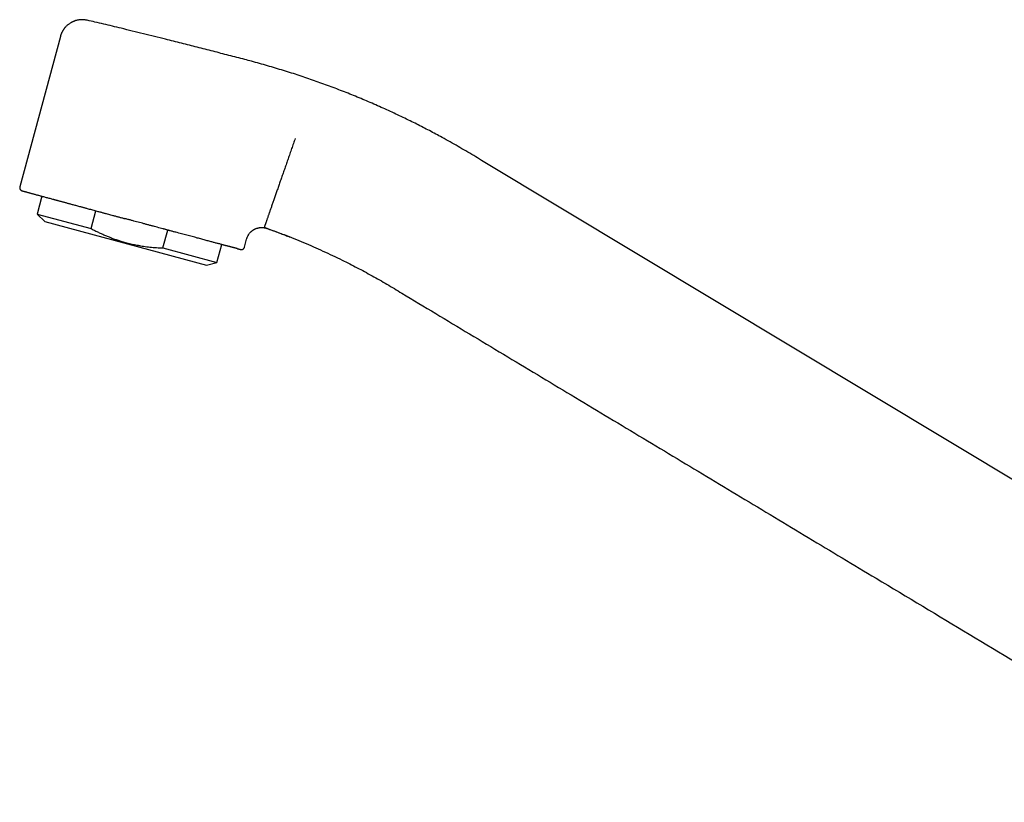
# Model space of a CAD drawing. Header units: millimetres. Extents: x 8 to 763, y 12 to 560.
# Tile 1 of 24: x 27 to 154, y 460 to 560. Entities that reach past the tile are written whole.
import ezdxf

# ---------------------------------------------------------------- set-up
doc = ezdxf.new("R2010")
doc.units = ezdxf.units.MM

msp = doc.modelspace()

# ---------------------------------------------------------------- linework, layer by layer
at = {"color": 7, "linetype": 'Continuous', "lineweight": 30}
for p, q in [((32.51, 558.25), (27.28, 538.86)), ((208.89, 468.94), (86.84, 542.28)), ((30.14, 537.66), (29.52, 535.36)), ((29.52, 535.36), (30.5, 534.38)), ((29.52, 535.36), (36.48, 533.48)), ((36.48, 533.48), (37.1, 535.78)), ((30.5, 534.38), (51.35, 528.75)), ((45.74, 530.99), (46.36, 533.29)), ((56.25, 531.07), (56.54, 532.14)), ((45.74, 530.99), (52.69, 529.11)), ((52.69, 529.11), (53.32, 531.43)), ((55.36, 530.89), (55.39, 530.88)), ((51.35, 528.75), (52.69, 529.11))]:
    msp.add_line(p, q, dxfattribs=at)
for points, knots in [([(35.97, 560.34), (35.92, 560.35), (35.81, 560.37), (35.65, 560.39), (35.49, 560.41), (35.33, 560.41), (35.17, 560.41), (35.02, 560.39), (34.88, 560.38), (34.74, 560.35), (34.61, 560.32), (34.49, 560.29), (34.38, 560.25), (34.29, 560.22), (34.2, 560.18), (34.11, 560.14), (34.03, 560.11), (33.95, 560.06), (33.84, 560), (33.73, 559.93), (33.61, 559.85), (33.48, 559.75), (33.34, 559.63), (33.23, 559.52), (33.14, 559.43), (33.08, 559.35), (33.01, 559.27), (32.97, 559.21), (32.92, 559.15), (32.89, 559.1), (32.86, 559.05), (32.84, 559.01), (32.81, 558.98), (32.8, 558.95), (32.79, 558.93), (32.78, 558.92), (32.77, 558.9), (32.75, 558.86), (32.73, 558.82), (32.7, 558.77), (32.67, 558.71), (32.64, 558.64), (32.61, 558.55), (32.57, 558.46), (32.54, 558.36), (32.52, 558.29), (32.51, 558.25)], [0, 0, 0, 0, 0.034775, 0.072617, 0.109616, 0.145647, 0.18059, 0.214337, 0.246791, 0.277865, 0.307484, 0.335582, 0.360387, 0.383782, 0.405738, 0.42623, 0.445243, 0.463748, 0.493257, 0.523269, 0.553751, 0.593169, 0.633213, 0.673797, 0.697931, 0.721375, 0.74308, 0.763063, 0.777066, 0.7901, 0.802177, 0.813304, 0.823213, 0.830922, 0.833925, 0.837036, 0.842506, 0.850498, 0.860988, 0.873939, 0.889306, 0.907035, 0.927056, 0.949289, 0.97364, 1, 1, 1, 1]), ([(56.29, 555.28), (55.61, 555.46), (54.25, 555.81), (52.21, 556.34), (50.17, 556.85), (48.13, 557.37), (45.81, 557.95), (43.22, 558.59), (40.94, 559.16), (39.23, 559.58), (38.11, 559.85), (37.02, 560.1), (36.31, 560.26), (35.97, 560.34)], [0, 0, 0, 0, 0.100604, 0.20121, 0.301818, 0.402424, 0.503026, 0.643866, 0.784706, 0.840035, 0.895361, 0.950682, 1, 1, 1, 1]), ([(35.97, 560.34), (35.97, 560.34), (35.97, 560.34), (35.97, 560.34), (35.97, 560.34)], [0, 0, 0, 0, 0.859166, 1, 1, 1, 1]), ([(86.84, 542.28), (86.5, 542.48), (85.83, 542.89), (84.82, 543.49), (83.8, 544.08), (82.77, 544.66), (81.82, 545.19), (80.93, 545.67), (80.11, 546.11), (79.29, 546.53), (78.47, 546.95), (77.61, 547.38), (76.71, 547.81), (75.78, 548.25), (74.84, 548.69), (73.9, 549.11), (72.95, 549.53), (72.01, 549.94), (71.05, 550.34), (70.1, 550.73), (69.14, 551.11), (68.18, 551.48), (67.21, 551.85), (66.24, 552.21), (65.27, 552.55), (64.3, 552.89), (63.32, 553.22), (62.32, 553.54), (61.3, 553.85), (60.27, 554.17), (59.23, 554.47), (58.19, 554.76), (57.21, 555.03), (56.58, 555.2), (56.29, 555.28)], [0, 0, 0, 0, 0.035333, 0.070669, 0.106006, 0.141342, 0.176676, 0.204437, 0.232197, 0.259956, 0.287716, 0.315476, 0.346459, 0.377444, 0.40843, 0.439418, 0.470406, 0.501395, 0.532384, 0.563373, 0.594361, 0.625347, 0.656331, 0.687315, 0.718297, 0.749279, 0.780261, 0.811244, 0.843703, 0.876164, 0.908627, 0.941089, 0.973551, 1, 1, 1, 1]), ([(62.8, 545.1), (62.76, 544.99), (62.68, 544.77), (62.57, 544.45), (62.46, 544.12), (62.34, 543.79), (62.23, 543.46), (62.11, 543.12), (61.99, 542.8), (61.88, 542.48), (61.78, 542.17), (61.67, 541.86), (61.56, 541.55), (61.45, 541.24), (61.35, 540.93), (61.24, 540.63), (61.14, 540.34), (61.04, 540.04), (60.93, 539.75), (60.83, 539.46), (60.74, 539.18), (60.64, 538.9), (60.54, 538.62), (60.45, 538.35), (60.35, 538.08), (60.26, 537.82), (60.17, 537.57), (60.09, 537.32), (60, 537.07), (59.92, 536.84), (59.84, 536.61), (59.76, 536.39), (59.69, 536.18), (59.62, 535.97), (59.55, 535.77), (59.48, 535.58), (59.42, 535.4), (59.36, 535.23), (59.3, 535.07), (59.25, 534.91), (59.2, 534.77), (59.15, 534.63), (59.11, 534.5), (59.06, 534.37), (59.02, 534.25), (58.98, 534.15), (58.95, 534.05), (58.92, 533.96), (58.89, 533.89), (58.87, 533.82), (58.85, 533.77), (58.84, 533.73), (58.83, 533.7), (58.82, 533.67), (58.81, 533.65), (58.81, 533.65), (58.81, 533.65)], [0, 0, 0, 0, 0.018128, 0.036461, 0.054996, 0.073727, 0.092651, 0.111762, 0.131052, 0.148889, 0.166867, 0.184981, 0.203224, 0.221592, 0.240077, 0.258188, 0.276398, 0.2947, 0.313087, 0.331553, 0.350089, 0.368689, 0.387345, 0.406049, 0.424793, 0.443569, 0.46237, 0.481187, 0.500013, 0.518838, 0.537655, 0.556456, 0.575232, 0.593976, 0.612679, 0.631334, 0.649933, 0.668469, 0.686934, 0.70532, 0.723621, 0.741831, 0.759941, 0.780099, 0.800117, 0.819986, 0.839698, 0.859247, 0.878624, 0.897824, 0.915263, 0.932543, 0.94966, 0.966611, 0.983392, 1, 1, 1, 1]), ([(27.28, 538.86), (27.28, 538.84), (27.27, 538.81), (27.27, 538.77), (27.27, 538.74), (27.27, 538.7), (27.28, 538.65), (27.29, 538.61), (27.31, 538.57), (27.33, 538.54), (27.35, 538.51), (27.37, 538.49), (27.39, 538.46), (27.42, 538.44), (27.44, 538.42), (27.45, 538.42), (27.46, 538.41), (27.47, 538.4), (27.49, 538.4), (27.5, 538.39), (27.51, 538.38), (27.52, 538.38), (27.53, 538.38), (27.54, 538.38), (27.54, 538.37), (27.55, 538.37), (27.56, 538.37), (27.58, 538.36), (27.6, 538.35), (27.63, 538.35), (27.67, 538.33), (27.72, 538.32), (27.78, 538.3), (27.85, 538.28), (27.94, 538.26), (28.03, 538.23), (28.14, 538.2), (28.25, 538.17), (28.37, 538.14), (28.5, 538.1), (28.64, 538.07), (28.79, 538.02), (28.95, 537.98), (29.12, 537.93), (29.31, 537.88), (29.5, 537.83), (29.7, 537.78), (29.9, 537.72), (30.12, 537.66), (30.34, 537.6), (30.57, 537.54), (30.8, 537.48), (31.03, 537.42), (31.27, 537.35), (31.45, 537.3), (31.58, 537.27), (31.66, 537.24), (31.75, 537.22), (31.83, 537.2), (31.93, 537.17), (32.03, 537.15), (32.14, 537.12), (32.25, 537.09), (32.38, 537.05), (32.51, 537.02), (32.65, 536.98), (32.8, 536.94), (32.96, 536.89), (33.12, 536.85), (33.29, 536.8), (33.46, 536.76), (33.64, 536.71), (33.83, 536.66), (34.02, 536.61), (34.16, 536.57), (34.23, 536.55)], [0, 0, 0, 0, 0.0031784, 0.00588, 0.0080362, 0.0097106, 0.0132709, 0.0173088, 0.0194693, 0.0216529, 0.0238656, 0.0261147, 0.0291824, 0.0320854, 0.0342238, 0.0353365, 0.036101, 0.0388083, 0.0419485, 0.0455492, 0.0496283, 0.0544344, 0.0597897, 0.0657011, 0.0720423, 0.0784524, 0.0849104, 0.100323, 0.1160038, 0.1350227, 0.1544256, 0.1742146, 0.2008301, 0.2271016, 0.2530289, 0.2786118, 0.3043656, 0.329989, 0.3556119, 0.3812343, 0.4068561, 0.4324777, 0.4580994, 0.4841878, 0.510278, 0.5363686, 0.5624565, 0.5885426, 0.6141622, 0.6397817, 0.6654015, 0.6908637, 0.7147666, 0.738383, 0.7617128, 0.7695045, 0.7772636, 0.7850024, 0.7931538, 0.8019346, 0.8113446, 0.8213839, 0.8320525, 0.8433505, 0.8552779, 0.8678347, 0.8810209, 0.8948368, 0.9092823, 0.9230774, 0.937402, 0.9522561, 0.9676403, 0.9835547, 1, 1, 1, 1]), ([(34.24, 536.55), (34.32, 536.53), (34.48, 536.48), (34.72, 536.42), (34.97, 536.35), (35.18, 536.3), (35.35, 536.25), (35.5, 536.21), (35.65, 536.17), (35.8, 536.13), (36, 536.07), (36.24, 536.01), (36.52, 535.93), (36.81, 535.86), (37.09, 535.78), (37.33, 535.71), (37.54, 535.66), (37.72, 535.61), (37.9, 535.56), (38.07, 535.51), (38.25, 535.47), (38.46, 535.41), (38.71, 535.34), (38.99, 535.27), (39.31, 535.18), (39.66, 535.09), (40.04, 534.98), (40.43, 534.88), (40.68, 534.81), (40.81, 534.78)], [0, 0, 0, 0, 0.041377, 0.081926, 0.121656, 0.160579, 0.184637, 0.208383, 0.23182, 0.255495, 0.280867, 0.325601, 0.369628, 0.412974, 0.455671, 0.497749, 0.52394, 0.55011, 0.576263, 0.602402, 0.628532, 0.654657, 0.695709, 0.736775, 0.778383, 0.834139, 0.889633, 0.944906, 1, 1, 1, 1]), ([(55.36, 530.89), (55.33, 530.9), (55.28, 530.91), (55.18, 530.94), (55.07, 530.97), (54.97, 530.99), (54.89, 531.01), (54.83, 531.03), (54.76, 531.05), (54.69, 531.06), (54.62, 531.08), (54.53, 531.11), (54.42, 531.14), (54.29, 531.17), (54.16, 531.21), (54.02, 531.24), (53.87, 531.28), (53.73, 531.32), (53.57, 531.36), (53.41, 531.41), (53.24, 531.45), (53.06, 531.5), (52.87, 531.55), (52.67, 531.6), (52.47, 531.65), (52.27, 531.71), (52.06, 531.76), (51.83, 531.83), (51.58, 531.89), (51.32, 531.96), (51.04, 532.04), (50.76, 532.11), (50.47, 532.19), (50.16, 532.27), (49.84, 532.36), (49.51, 532.44), (49.18, 532.53), (48.83, 532.63), (48.49, 532.72), (48.14, 532.81), (47.77, 532.91), (47.4, 533.01), (47.02, 533.11), (46.73, 533.19), (46.51, 533.25), (46.38, 533.28), (46.26, 533.32), (46.13, 533.35), (46, 533.39), (45.87, 533.42), (45.66, 533.48), (45.38, 533.55), (45.01, 533.65), (44.64, 533.75), (44.26, 533.85), (43.88, 533.95), (43.49, 534.06), (43.11, 534.16), (42.73, 534.26), (42.35, 534.36), (41.98, 534.46), (41.59, 534.57), (41.2, 534.67), (40.94, 534.74), (40.81, 534.78)], [0, 0, 0, 0, 0.015505, 0.036048, 0.056141, 0.075794, 0.085916, 0.095921, 0.10581, 0.115584, 0.125806, 0.136574, 0.152852, 0.168891, 0.1847, 0.200288, 0.215663, 0.230836, 0.245817, 0.261161, 0.276588, 0.292109, 0.307736, 0.323479, 0.339064, 0.354781, 0.37064, 0.385955, 0.404215, 0.422542, 0.440947, 0.459443, 0.478045, 0.496764, 0.517018, 0.537192, 0.557301, 0.577358, 0.597378, 0.617374, 0.637703, 0.658567, 0.679305, 0.699934, 0.706859, 0.713775, 0.720682, 0.72758, 0.73447, 0.741354, 0.748232, 0.767043, 0.78603, 0.805208, 0.824597, 0.84421, 0.864065, 0.884177, 0.90285, 0.921762, 0.940923, 0.960344, 0.980033, 1, 1, 1, 1]), ([(36.48, 533.48), (36.57, 533.44), (36.81, 533.31), (37.2, 533.11), (37.64, 532.9), (38.1, 532.69), (38.56, 532.5), (39.02, 532.31), (39.49, 532.14), (39.96, 531.97), (40.38, 531.84), (40.76, 531.73), (41.09, 531.64), (41.42, 531.56), (41.76, 531.48), (42.09, 531.41), (42.46, 531.34), (42.84, 531.27), (43.25, 531.2), (43.66, 531.15), (44.07, 531.1), (44.49, 531.06), (44.9, 531.03), (45.32, 531), (45.6, 530.99), (45.74, 530.99)], [0, 0, 0, 0, 0.032291, 0.083619, 0.134946, 0.186366, 0.237786, 0.289403, 0.34105, 0.392195, 0.443373, 0.478836, 0.514302, 0.549765, 0.585331, 0.6209, 0.656466, 0.69925, 0.742035, 0.784888, 0.827741, 0.870779, 0.913818, 0.956909, 1, 1, 1, 1]), ([(56.54, 532.14), (56.55, 532.18), (56.58, 532.26), (56.62, 532.37), (56.67, 532.49), (56.73, 532.6), (56.79, 532.71), (56.87, 532.82), (56.95, 532.92), (57.04, 533.01), (57.12, 533.09), (57.19, 533.16), (57.26, 533.21), (57.33, 533.26), (57.39, 533.31), (57.46, 533.35), (57.54, 533.39), (57.63, 533.43), (57.73, 533.48), (57.84, 533.52), (57.97, 533.56), (58.08, 533.58), (58.17, 533.6), (58.24, 533.61), (58.29, 533.61), (58.34, 533.62), (58.39, 533.62), (58.42, 533.62), (58.45, 533.62), (58.47, 533.62), (58.49, 533.62), (58.51, 533.62), (58.54, 533.62), (58.57, 533.62), (58.61, 533.62), (58.66, 533.61), (58.72, 533.61), (58.79, 533.6), (58.87, 533.58), (58.96, 533.56), (59.06, 533.54), (59.11, 533.52), (59.14, 533.51)], [0, 0, 0, 0, 0.034317, 0.073901, 0.112404, 0.149697, 0.185663, 0.228601, 0.26915, 0.307185, 0.342613, 0.37209, 0.399394, 0.42451, 0.447434, 0.469186, 0.498108, 0.527676, 0.55809, 0.59798, 0.639132, 0.681459, 0.701797, 0.721334, 0.73878, 0.754132, 0.767397, 0.77804, 0.786823, 0.793753, 0.798486, 0.804535, 0.811948, 0.820966, 0.833079, 0.848516, 0.867234, 0.889176, 0.914267, 0.942408, 0.973474, 1, 1, 1, 1]), ([(58.81, 533.65), (59.66, 533.34), (61.37, 532.72), (63.9, 531.7), (66.39, 530.6), (68.69, 529.51), (70.8, 528.45), (72.72, 527.41), (74.64, 526.32), (75.91, 525.55), (76.55, 525.16)], [0, 0, 0, 0, 0.1384941, 0.2765274, 0.414689, 0.5535042, 0.6633797, 0.774247, 0.8863668, 1, 1, 1, 1]), ([(59.14, 533.51), (59.26, 533.46), (59.5, 533.38), (59.85, 533.26), (60.18, 533.13), (60.51, 533.01), (60.83, 532.89), (61.13, 532.78), (61.42, 532.67), (61.69, 532.56), (61.92, 532.48), (62.06, 532.42), (62.11, 532.4)], [0, 0, 0, 0, 0.120074, 0.236955, 0.350644, 0.461141, 0.568444, 0.672556, 0.767794, 0.860194, 0.949756, 1, 1, 1, 1]), ([(55.4, 530.88), (55.41, 530.88), (55.44, 530.87), (55.48, 530.86), (55.51, 530.85), (55.54, 530.84), (55.56, 530.84), (55.59, 530.83), (55.61, 530.83), (55.62, 530.82), (55.64, 530.82), (55.65, 530.82), (55.66, 530.81), (55.68, 530.81), (55.69, 530.81), (55.71, 530.8), (55.72, 530.8), (55.74, 530.79), (55.75, 530.79), (55.76, 530.79), (55.76, 530.79), (55.77, 530.79), (55.78, 530.78), (55.79, 530.78), (55.8, 530.78), (55.81, 530.78), (55.82, 530.78), (55.82, 530.78), (55.83, 530.78), (55.85, 530.78), (55.86, 530.78), (55.89, 530.78), (55.91, 530.78), (55.94, 530.78), (55.96, 530.79), (55.98, 530.79), (56.01, 530.8), (56.04, 530.81), (56.07, 530.83), (56.11, 530.85), (56.14, 530.88), (56.16, 530.91), (56.19, 530.94), (56.21, 530.98), (56.24, 531.02), (56.25, 531.05), (56.25, 531.07)], [0, 0, 0, 0, 0.049527, 0.09625, 0.140173, 0.181297, 0.219624, 0.255155, 0.286096, 0.314552, 0.340525, 0.364015, 0.385023, 0.420171, 0.45737, 0.496706, 0.538179, 0.58179, 0.610656, 0.640389, 0.670659, 0.699096, 0.725242, 0.748697, 0.769959, 0.789039, 0.805954, 0.817342, 0.827516, 0.837311, 0.848147, 0.86026, 0.873837, 0.879339, 0.885218, 0.891619, 0.898658, 0.909021, 0.919539, 0.929977, 0.940288, 0.95043, 0.960999, 0.972913, 0.985996, 1, 1, 1, 1]), ([(76.55, 525.16), (79.46, 523.41), (85.29, 519.91), (94.03, 514.66), (102.77, 509.41), (111.5, 504.16), (120.24, 498.91), (128.98, 493.65), (142.82, 485.34), (161.75, 473.97), (177.77, 464.34), (185.79, 459.53)], [0, 0, 0, 0, 0.08, 0.16, 0.24, 0.32, 0.4, 0.48, 0.56, 0.78, 1, 1, 1, 1])]:
    msp.add_open_spline(points, degree=3, knots=knots, dxfattribs=at)

doc.saveas('drawing.dxf')
